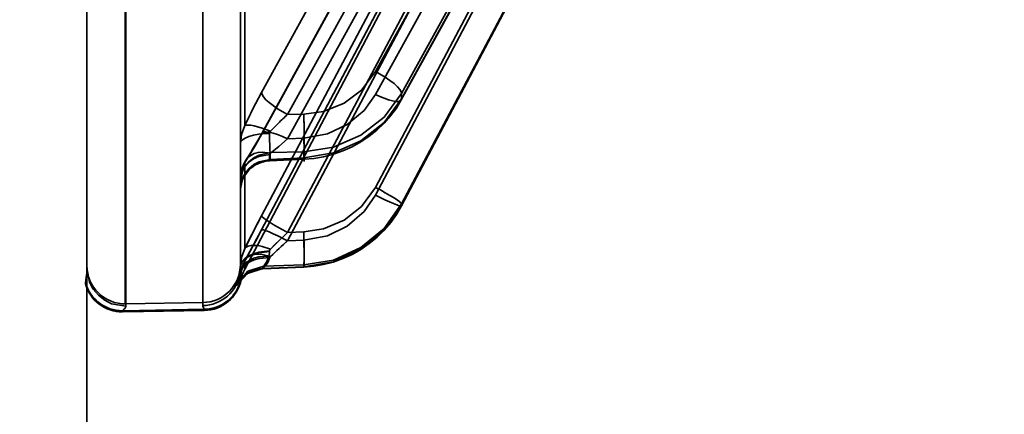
# Model space of a CAD drawing. Header units: millimetres. Extents: x -1465 to 393277, y -3788 to 454312.
# Tile 184 of 256: x 35711 to 35737, y 10969 to 10980. Entities that reach past the tile are written whole.
import ezdxf

# ---------------------------------------------------------------- set-up
doc = ezdxf.new("R2010")
doc.units = ezdxf.units.MM
doc.header["$XCLIPFRAME"] = 2
doc.layers.add('AHU03-3-68634OBJ', color=8, linetype='Continuous')
doc.layers.add('EC-MTR_250-0_7OBJ', color=8, linetype='Continuous')
picture_1 = doc.add_image_def('image3.bmp', size_in_pixel=(1540, 807))

msp = doc.modelspace()

# ---------------------------------------------------------------- linework, layer by layer
at = {"layer": 'AHU03-3-68634OBJ', "color": 8, "linetype": 'Continuous', "lineweight": 35, "ltscale": 100}
msp.add_line((35712.839, 10914.69), (35712.839, 11182.69), dxfattribs=at)
at = {"layer": 'EC-MTR_250-0_7OBJ', "color": 8, "linetype": 'Continuous', "lineweight": 35, "ltscale": 100}
for p, q in [((35712.839, 10998.359), (35712.839, 10973.284)), ((35717.389, 10977.855), (35727.689, 10996.591)), ((35721.04, 10977.83), (35731.127, 10996.169)), ((35718.069, 10977.283), (35728.369, 10996.02)), ((35720.36, 10978.404), (35730.062, 10996.044)), ((35731.117, 10996), (35721.033, 10977.666)), ((35721.04, 10977.695), (35731.127, 10996.035)), ((35717.389, 10976.765), (35727.689, 10995.502)), ((35727.696, 10995.527), (35717.395, 10976.791)), ((35718.069, 10976.651), (35728.369, 10995.388)), ((35720.36, 10977.806), (35730.062, 10995.445)), ((35717.389, 10974.641), (35727.689, 10994.126)), ((35721.039, 10974.902), (35731.127, 10993.978)), ((35731.126, 10993.974), (35721.039, 10974.902)), ((35721.04, 10974.951), (35731.127, 10994.023)), ((35717.389, 10974.273), (35727.689, 10993.759)), ((35718.069, 10974.208), (35728.369, 10993.693)), ((35720.36, 10975.385), (35730.062, 10993.73)), ((35720.36, 10975.183), (35730.062, 10993.528)), ((35718.069, 10973.994), (35728.369, 10993.48)), ((35713.839, 10972.344), (35713.839, 10992.258)), ((35713.857, 10972.344), (35713.857, 10992.258)), ((35726.482, 10991.351), (35716.954, 10973.249)), ((35716.839, 10982.046), (35716.839, 10973.302)), ((35715.857, 10981.34), (35715.857, 10972.299)), ((35716.954, 10976.995), (35716.954, 10981.394)), ((35721.04, 10977.695), (35721.04, 10977.83)), ((35718.069, 10977.283), (35718.49, 10977.293)), ((35718.069, 10976.651), (35718.49, 10976.67)), ((35716.995, 10976.118), (35716.947, 10976.037)), ((35717.605, 10976.078), (35718.497, 10976.117)), ((35718.49, 10976.31), (35717.611, 10976.29)), ((35717.611, 10976.29), (35717.611, 10976.113)), ((35717.611, 10976.113), (35718.49, 10976.151)), ((35718.49, 10976.151), (35718.49, 10976.31)), ((35719.008, 10976.183), (35719.261, 10976.248)), ((35716.954, 10973.793), (35716.954, 10976.035)), ((35721.04, 10974.905), (35721.039, 10974.902)), ((35721.04, 10974.905), (35721.04, 10974.951)), ((35718.069, 10974.208), (35718.49, 10974.221)), ((35718.069, 10973.994), (35718.49, 10974.01)), ((35717.025, 10973.599), (35716.963, 10973.485)), ((35716.954, 10973.469), (35716.954, 10973.249)), ((35717.423, 10973.263), (35718.493, 10973.304)), ((35717.428, 10973.267), (35717.45, 10973.329)), ((35717.428, 10973.267), (35718.49, 10973.308)), ((35717.45, 10973.329), (35718.49, 10973.362)), ((35718.49, 10973.308), (35718.49, 10973.362)), ((35719.006, 10973.369), (35719.26, 10973.436)), ((35716.844, 10972.981), (35716.871, 10973.011)), ((35716.859, 10972.978), (35716.859, 10973.01)), ((35716.871, 10973.011), (35716.901, 10973.042)), ((35716.901, 10973.042), (35716.935, 10973.073)), ((35712.802, 10972.896), (35712.802, 10972.865)), ((35716.777, 10972.887), (35716.777, 10972.886)), ((35716.805, 10972.954), (35716.801, 10972.941)), ((35716.807, 10972.934), (35716.824, 10972.955)), ((35716.815, 10972.984), (35716.81, 10972.968)), ((35716.823, 10972.955), (35716.844, 10972.981)), ((35713.857, 10972.344), (35715.857, 10972.379)), ((35713.857, 10972.284), (35713.857, 10972.344)), ((35713.764, 10972.136), (35713.764, 10972.167)), ((35713.782, 10972.168), (35715.895, 10972.205)), ((35715.895, 10972.173), (35713.782, 10972.136)), ((35713.782, 10972.136), (35713.782, 10972.168)), ((35715.895, 10972.173), (35715.895, 10972.205))]:
    msp.add_line(p, q, dxfattribs=at)
at = {"layer": 'EC-MTR_250-0_7OBJ', "color": 8, "linetype": 'Continuous', "lineweight": 35, "ltscale": 100, "flags": 128}
for points in [[(35727.69, 10993.761), (35717.311, 10974.128), (35717.235, 10973.986), (35717.162, 10973.85), (35717.092, 10973.721)], [(35720.36, 10978.404), (35719.994, 10977.921), (35719.545, 10977.583), (35719.009, 10977.366), (35718.49, 10977.293)], [(35720.36, 10978.404), (35720.613, 10978.258), (35720.735, 10978.175), (35720.843, 10978.09), (35720.93, 10978.009), (35720.993, 10977.937), (35721.029, 10977.877), (35721.04, 10977.83)], [(35716.954, 10976.995), (35717.086, 10977.272), (35717.233, 10977.563), (35717.389, 10977.855)], [(35718.069, 10977.283), (35717.808, 10977.434), (35717.589, 10977.595), (35717.505, 10977.672), (35717.442, 10977.742), (35717.403, 10977.804), (35717.389, 10977.855)], [(35718.49, 10976.31), (35719.268, 10976.432), (35719.979, 10976.742), (35720.582, 10977.215), (35721.04, 10977.83)], [(35718.49, 10976.67), (35719.106, 10976.781), (35719.621, 10977.023), (35720.062, 10977.392), (35720.36, 10977.806)], [(35721.04, 10977.695), (35720.582, 10977.079), (35719.979, 10976.601), (35719.268, 10976.283), (35718.49, 10976.151)], [(35721.033, 10977.666), (35721.007, 10977.642), (35720.985, 10977.634), (35720.959, 10977.628), (35720.89, 10977.628), (35720.802, 10977.642), (35720.7, 10977.669), (35720.588, 10977.707), (35720.473, 10977.753), (35720.36, 10977.806)], [(35720.754, 10977.25), (35720.903, 10977.453), (35721.033, 10977.666)], [(35721.04, 10977.695), (35721.033, 10977.666)], [(35719.261, 10976.248), (35719.508, 10976.336), (35719.748, 10976.443), (35719.977, 10976.571), (35720.194, 10976.717), (35720.397, 10976.88), (35720.584, 10977.058), (35720.754, 10977.25)], [(35716.954, 10976.995), (35716.867, 10976.765), (35716.839, 10976.533)], [(35717.624, 10976.848), (35717.404, 10976.932), (35717.199, 10976.99), (35717.113, 10977.005), (35717.043, 10977.011), (35716.99, 10977.007), (35716.954, 10976.995)], [(35717.624, 10976.848), (35717.611, 10976.831), (35717.604, 10976.812), (35717.601, 10976.793)], [(35717.83, 10977.06), (35717.777, 10977.007), (35717.624, 10976.848)], [(35717.624, 10976.848), (35717.674, 10976.901), (35717.83, 10977.06)], [(35718.49, 10976.31), (35718.494, 10976.352), (35718.497, 10976.413), (35718.501, 10976.59), (35718.501, 10976.823), (35718.497, 10977.075)], [(35717.601, 10976.793), (35717.46, 10976.787), (35717.317, 10976.772), (35717.181, 10976.747), (35717.06, 10976.713), (35716.963, 10976.672), (35716.892, 10976.626), (35716.852, 10976.579), (35716.839, 10976.533)], [(35716.954, 10976.035), (35717.086, 10976.242), (35717.232, 10976.487), (35717.389, 10976.765)], [(35717.396, 10976.791), (35717.318, 10976.652), (35717.244, 10976.523), (35717.175, 10976.404)], [(35717.389, 10976.765), (35717.393, 10976.785), (35717.403, 10976.801), (35717.442, 10976.823), (35717.471, 10976.829), (35717.505, 10976.831), (35717.589, 10976.823), (35717.691, 10976.8), (35717.808, 10976.763), (35717.936, 10976.713), (35718.069, 10976.651)], [(35717.611, 10976.29), (35717.606, 10976.366), (35717.602, 10976.479), (35717.6, 10976.624), (35717.601, 10976.793)], [(35717.624, 10976.277), (35717.838, 10976.45), (35718.069, 10976.652)], [(35718.069, 10976.652), (35717.838, 10976.45), (35717.624, 10976.277)], [(35718.49, 10976.67), (35718.494, 10976.563), (35718.497, 10976.459), (35718.499, 10976.362), (35718.501, 10976.277), (35718.501, 10976.24), (35718.501, 10976.208), (35718.501, 10976.18), (35718.501, 10976.157), (35718.5, 10976.139), (35718.499, 10976.127), (35718.497, 10976.117), (35718.501, 10976.056)], [(35717.175, 10976.404), (35717.11, 10976.297), (35717.05, 10976.202), (35716.995, 10976.118)], [(35717.611, 10976.29), (35717.325, 10976.228), (35717.187, 10976.156), (35717.064, 10976.056), (35716.965, 10975.935), (35716.893, 10975.801), (35716.839, 10975.525)], [(35716.839, 10975.604), (35716.852, 10975.717), (35716.892, 10975.832), (35716.963, 10975.943), (35717.06, 10976.044), (35717.181, 10976.126), (35717.317, 10976.187), (35717.601, 10976.24)], [(35716.995, 10976.118), (35716.947, 10976.037), (35716.908, 10975.953), (35716.878, 10975.867), (35716.857, 10975.78), (35716.844, 10975.692), (35716.839, 10975.605)], [(35716.839, 10975.348), (35716.893, 10975.624), (35716.965, 10975.758), (35717.064, 10975.879), (35717.187, 10975.979), (35717.325, 10976.051), (35717.611, 10976.113)], [(35716.839, 10975.28), (35716.846, 10975.381), (35716.865, 10975.481), (35716.897, 10975.578), (35716.941, 10975.669), (35716.996, 10975.755), (35717.061, 10975.833), (35717.136, 10975.901), (35717.219, 10975.96), (35717.309, 10976.008), (35717.404, 10976.044), (35717.504, 10976.068), (35717.605, 10976.078)], [(35716.954, 10976.035), (35716.99, 10976.109), (35717.043, 10976.176), (35717.199, 10976.272), (35717.298, 10976.298), (35717.404, 10976.306), (35717.624, 10976.277)], [(35717.601, 10976.24), (35717.6, 10976.203), (35717.6, 10976.17), (35717.6, 10976.143), (35717.601, 10976.12), (35717.601, 10976.102), (35717.602, 10976.089), (35717.604, 10976.079)], [(35717.624, 10976.277), (35717.614, 10976.268), (35717.601, 10976.24)], [(35717.611, 10976.113), (35717.61, 10976.098), (35717.608, 10976.087)], [(35718.497, 10976.117), (35718.492, 10976.136), (35718.49, 10976.151)], [(35718.497, 10976.117), (35718.753, 10976.139), (35719.008, 10976.183)], [(35716.839, 10975.604), (35716.867, 10975.82), (35716.954, 10976.035)], [(35720.36, 10975.385), (35719.994, 10974.882), (35719.545, 10974.529), (35719.009, 10974.3), (35718.49, 10974.221)], [(35721.04, 10974.951), (35721.029, 10974.97), (35721.014, 10974.985), (35720.993, 10975.004), (35720.93, 10975.05), (35720.843, 10975.108), (35720.735, 10975.175), (35720.613, 10975.246), (35720.486, 10975.317), (35720.36, 10975.385)], [(35718.49, 10974.01), (35719.106, 10974.122), (35719.621, 10974.372), (35720.062, 10974.753), (35720.36, 10975.183)], [(35720.953, 10974.913), (35720.917, 10974.926), (35720.829, 10974.96), (35720.723, 10975.006), (35720.605, 10975.061), (35720.482, 10975.121), (35720.36, 10975.183)], [(35721.04, 10974.951), (35720.586, 10974.312), (35719.981, 10973.814), (35719.266, 10973.489), (35718.49, 10973.362)], [(35721.04, 10974.905), (35720.582, 10974.265), (35719.979, 10973.769), (35719.268, 10973.442), (35718.49, 10973.308)], [(35720.759, 10974.469), (35720.909, 10974.68), (35721.039, 10974.902)], [(35721.039, 10974.902), (35721.023, 10974.897), (35721.006, 10974.899), (35720.983, 10974.904), (35720.953, 10974.913)], [(35717.389, 10974.641), (35717.277, 10974.428), (35716.954, 10973.793)], [(35717.389, 10974.641), (35717.401, 10974.621), (35717.417, 10974.606), (35717.438, 10974.587), (35717.502, 10974.541), (35717.589, 10974.483), (35717.697, 10974.416), (35717.817, 10974.346), (35717.944, 10974.275), (35718.069, 10974.208)], [(35716.954, 10973.469), (35717.086, 10973.709), (35717.232, 10973.979), (35717.389, 10974.273)], [(35718.069, 10973.994), (35717.817, 10974.12), (35717.697, 10974.175), (35717.589, 10974.222), (35717.543, 10974.24), (35717.502, 10974.255), (35717.467, 10974.267), (35717.438, 10974.275), (35717.417, 10974.279), (35717.401, 10974.28), (35717.389, 10974.273)], [(35719.26, 10973.436), (35719.508, 10973.525), (35719.749, 10973.635), (35719.979, 10973.767), (35720.197, 10973.917), (35720.401, 10974.085), (35720.589, 10974.27), (35720.759, 10974.469)], [(35717.312, 10974.13), (35717.236, 10973.988), (35717.163, 10973.851), (35717.093, 10973.722), (35717.026, 10973.599)], [(35717.998, 10974.142), (35717.865, 10974.014), (35717.741, 10973.893), (35717.624, 10973.776)], [(35717.624, 10973.776), (35717.74, 10973.893), (35717.864, 10974.014), (35717.998, 10974.142)], [(35718.492, 10974.157), (35718.499, 10973.876), (35718.501, 10973.74), (35718.501, 10973.617), (35718.5, 10973.515), (35718.498, 10973.437), (35718.496, 10973.409), (35718.494, 10973.387), (35718.492, 10973.371), (35718.49, 10973.361)], [(35716.954, 10973.793), (35716.867, 10973.559), (35716.839, 10973.323)], [(35716.954, 10973.793), (35716.99, 10973.827), (35717.043, 10973.853), (35717.113, 10973.868), (35717.199, 10973.872), (35717.298, 10973.864), (35717.404, 10973.844), (35717.624, 10973.776)], [(35717.624, 10973.776), (35717.611, 10973.76), (35717.604, 10973.743), (35717.601, 10973.73)], [(35718.069, 10973.994), (35717.952, 10973.886), (35717.624, 10973.584)], [(35718.49, 10974.01), (35718.494, 10973.879), (35718.498, 10973.747), (35718.5, 10973.622), (35718.501, 10973.51), (35718.501, 10973.462), (35718.501, 10973.42), (35718.5, 10973.384), (35718.499, 10973.354), (35718.498, 10973.332), (35718.496, 10973.316), (35718.493, 10973.305), (35718.501, 10973.339)], [(35716.83, 10973.162), (35716.854, 10973.249), (35716.902, 10973.334), (35716.976, 10973.413), (35717.072, 10973.481), (35717.188, 10973.534), (35717.317, 10973.57), (35717.583, 10973.59)], [(35717.601, 10973.726), (35717.317, 10973.692), (35717.181, 10973.653), (35717.06, 10973.601), (35716.963, 10973.538), (35716.892, 10973.467), (35716.852, 10973.394), (35716.839, 10973.323)], [(35717.601, 10973.715), (35717.317, 10973.681), (35717.181, 10973.641), (35717.06, 10973.587), (35716.963, 10973.522), (35716.892, 10973.45), (35716.852, 10973.375), (35716.839, 10973.302)], [(35716.847, 10973.132), (35716.869, 10973.217), (35716.915, 10973.301), (35716.988, 10973.378), (35717.085, 10973.445), (35717.202, 10973.497), (35717.332, 10973.532), (35717.603, 10973.551)], [(35717.624, 10973.584), (35717.404, 10973.633), (35717.298, 10973.639), (35717.199, 10973.63), (35717.113, 10973.607), (35717.043, 10973.571), (35716.99, 10973.524), (35716.954, 10973.469)], [(35717.444, 10973.285), (35717.486, 10973.333), (35717.55, 10973.427), (35717.603, 10973.551)], [(35717.583, 10973.59), (35717.524, 10973.448), (35717.479, 10973.374), (35717.45, 10973.329)], [(35717.45, 10973.329), (35717.474, 10973.368), (35717.528, 10973.455), (35717.583, 10973.59)], [(35717.583, 10973.59), (35717.593, 10973.631), (35717.599, 10973.673), (35717.601, 10973.73)], [(35717.603, 10973.551), (35717.607, 10973.562), (35717.614, 10973.573), (35717.624, 10973.584)], [(35712.802, 10972.896), (35712.81, 10972.953), (35712.823, 10973.037), (35712.834, 10973.148), (35712.839, 10973.284)], [(35713.857, 10972.284), (35713.484, 10972.349), (35713.302, 10972.441), (35713.139, 10972.571), (35713.006, 10972.732), (35712.911, 10972.912), (35712.839, 10973.284)], [(35717.428, 10973.267), (35717.22, 10973.233), (35717.023, 10973.142), (35716.857, 10973.002), (35716.74, 10972.829)], [(35717.428, 10973.267), (35717.023, 10973.142), (35716.74, 10972.829)], [(35717.45, 10973.329), (35717.034, 10973.197), (35716.751, 10972.867)], [(35716.839, 10973.302), (35716.839, 10973.289), (35716.839, 10973.276), (35716.839, 10973.263)], [(35716.963, 10973.485), (35716.929, 10973.419), (35716.901, 10973.351), (35716.878, 10973.281), (35716.86, 10973.21), (35716.848, 10973.138)], [(35717.148, 10973.203), (35717.199, 10973.222), (35717.252, 10973.238), (35717.307, 10973.25), (35717.364, 10973.259), (35717.423, 10973.263)], [(35717.423, 10973.263), (35717.444, 10973.285)], [(35718.493, 10973.304), (35718.75, 10973.325), (35719.006, 10973.369)], [(35716.74, 10972.829), (35716.757, 10972.844), (35716.805, 10972.954), (35716.847, 10973.132)], [(35716.847, 10973.132), (35716.805, 10972.954), (35716.757, 10972.844), (35716.74, 10972.829)], [(35716.83, 10973.162), (35716.801, 10973.02), (35716.769, 10972.917), (35716.751, 10972.867)], [(35716.848, 10973.138), (35716.844, 10973.111), (35716.84, 10973.085), (35716.835, 10973.062), (35716.83, 10973.04), (35716.825, 10973.02), (35716.82, 10973.001), (35716.815, 10972.984), (35716.81, 10972.968), (35716.805, 10972.954), (35716.801, 10972.941), (35716.796, 10972.93), (35716.792, 10972.92), (35716.785, 10972.903), (35716.78, 10972.892)], [(35716.848, 10973.138), (35716.844, 10973.111), (35716.84, 10973.085), (35716.835, 10973.062)], [(35716.859, 10973.01), (35716.854, 10973.06), (35716.847, 10973.132)], [(35716.935, 10973.072), (35716.972, 10973.102), (35717.011, 10973.13), (35717.054, 10973.157), (35717.1, 10973.181), (35717.148, 10973.203), (35717.199, 10973.222), (35717.252, 10973.238)], [(35716.777, 10972.886), (35716.783, 10972.897), (35716.789, 10972.905), (35716.796, 10972.917), (35716.807, 10972.934)], [(35716.792, 10972.92), (35716.785, 10972.903)], [(35713.782, 10972.168), (35713.792, 10972.19), (35713.805, 10972.207), (35713.815, 10972.22), (35713.833, 10972.239), (35713.842, 10972.25), (35713.85, 10972.262), (35713.855, 10972.273), (35713.857, 10972.284)], [(35715.857, 10972.299), (35715.862, 10972.275), (35715.874, 10972.252), (35715.886, 10972.228), (35715.895, 10972.205)]]:
    msp.add_lwpolyline(points, dxfattribs=at)
at = {"layer": 'EC-MTR_250-0_7OBJ', "color": 8, "linetype": 'Continuous', "lineweight": 35, "ltscale": 100}
for centre, radius, start, end in [((35729.4, 10971.251), 13.707, 151.1969, 155.2241), ((35722.677, 10972.128), 6.915, 131.7898, 134.5018), ((35722.664, 10972.141), 6.897, 131.7855, 134.5042), ((35700.27, 10976.649), 18.232, 1.3404, 2.0257), ((35700.611, 10976.659), 17.89, 1.3338, 2.0323), ((35747.281, 10958.81), 33.825, 152.0938, 153.7081), ((35676.68, 10995.723), 46.015, 331.0765, 332.2146), ((35728.907, 10962.587), 15.891, 133.0053, 133.3531), ((35697.207, 10973.49), 21.296, 1.7955, 1.967), ((35697.239, 10973.491), 21.263, 1.7954, 1.9672), ((35689.73, 11004.192), 41.412, 312.3444, 313.1815), ((35713.839, 10973.344), 1, 180.0031, 271.0032), ((35715.839, 10973.379), 1, 270.9969, 359.9972), ((35715.788, 10973.302), 1.051, 352.302, 359.9568), ((35715.795, 10973.302), 1.045, 352.2804, 359.9796), ((35717.823, 10973.007), 0.984, 151.9757, 172.6819), ((35717.817, 10973.008), 0.978, 151.917, 172.7387), ((35717.839, 10972.784), 1, 152.2415, 168.7792), ((35715.839, 10973.299), 1, 271.0133, 352.0907), ((35715.878, 10973.204), 1, 270.9965, 348.7728), ((35713.764, 10973.167), 1, 195.7481, 270.002), ((35713.764, 10973.136), 1, 195.7426, 270), ((35715.878, 10973.173), 1, 271, 348.7792), ((35720.066, 10971.91), 3.45, 163.9045, 164.5637), ((35719.786, 10971.99), 3.159, 163.8743, 164.5942)]:
    msp.add_arc(centre, radius, start, end, dxfattribs=at)

# ---------------------------------------------------------------- pictures from other files: only their frames are drawn
at = {"color": 8, "lineweight": 13}
image = msp.add_image(picture_1, insert=(35050, 10539.733), size_in_units=(1860, 974.456), dxfattribs=at)
image.set_boundary_path([(-0.5, -0.5), (1539.5, 806.5)])

doc.saveas('drawing.dxf')
